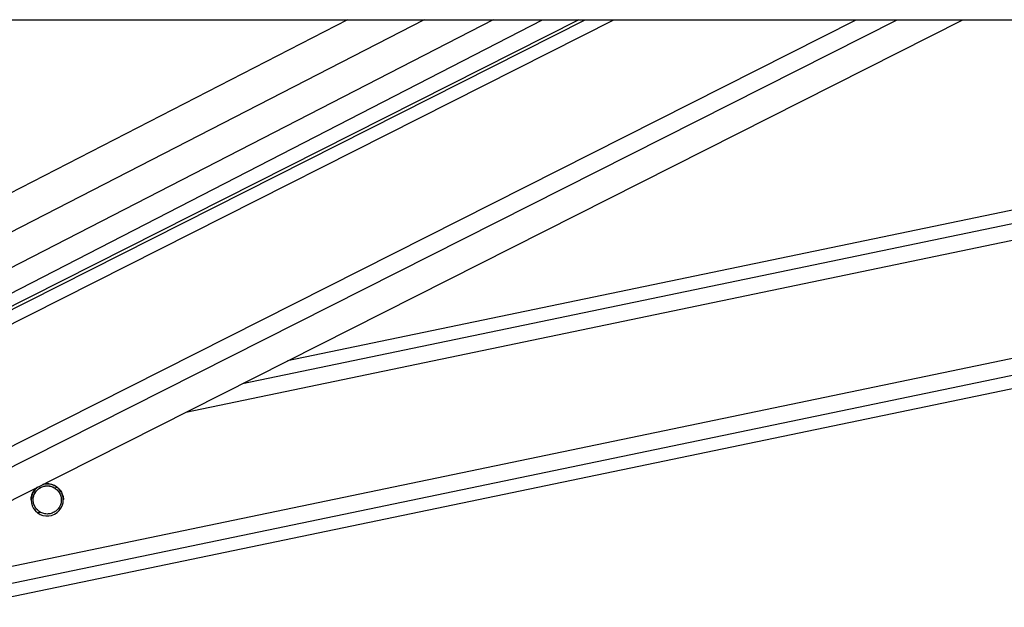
# Model space of a CAD drawing. Header units: millimetres. Extents: x 20 to 19305, y 40 to 15632.
# Tile 97 of 114: x 15810 to 16103, y 6436 to 6611. Entities that reach past the tile are written whole.
import ezdxf

# ---------------------------------------------------------------- set-up
doc = ezdxf.new("R2010")
doc.units = ezdxf.units.MM

msp = doc.modelspace()

# ---------------------------------------------------------------- linework, layer by layer
at = {"color": 7, "linetype": 'Continuous', "lineweight": 25, "ltscale": 2}
for p, q in [((15641.18, 6611), (18181.08, 6611)), ((15976.42, 6611), (15732.22, 6487.73)), ((15733.29, 6491.6), (15965.62, 6611)), ((15753.83, 6440.9), (16090.82, 6611)), ((15791.95, 6436.03), (16634.06, 6611)), ((16378.45, 6611), (15889.59, 6509.43))]:
    msp.add_line(p, q, dxfattribs=at)
at = {"color": 8, "linetype": 'Continuous', "lineweight": 25, "ltscale": 2}
for p, q in [((15907.47, 6611), (15718.06, 6513.66)), ((15930.3, 6611), (15720.78, 6503.33)), ((15950.9, 6611), (15726.75, 6495.81)), ((15728.35, 6480.52), (15986.85, 6611)), ((15729.01, 6485.15), (15978.33, 6611)), ((15736.48, 6448.17), (16059.06, 6611)), ((15739.46, 6443.53), (16071.24, 6611)), ((15790.16, 6444.69), (16590.58, 6611)), ((15791.16, 6439.86), (16614.8, 6611)), ((15859.31, 6494.14), (16421.73, 6611)), ((15876.23, 6502.68), (16397.54, 6611)), ((15813.82, 6470.31), (15814.59, 6470.47)), ((15820.13, 6471.62), (15820.94, 6471.79)), ((15815.05, 6464.22), (15815.86, 6464.39)), ((15821.4, 6465.54), (15822.21, 6465.71))]:
    msp.add_line(p, q, dxfattribs=at)
at = {"color": 7, "linetype": 'Continuous', "lineweight": 25, "ltscale": 4}
msp.add_arc((15817.99, 6468.01), 4.8, 128.1839, 105.3835, dxfattribs=at)
at = {"color": 7, "linetype": 'Continuous', "lineweight": 25, "ltscale": 2}
for points, knots in [([(15816.61, 6472.59), (15816.65, 6472.6), (15817.16, 6472.84), (15818.29, 6472.86), (15819.78, 6472.55), (15820.72, 6472), (15821.11, 6471.66), (15821.17, 6471.6)], [0, 0, 0, 0, 0.027489, 0.335329, 0.646083, 0.94456, 1, 1, 1, 1]), ([(15813.2, 6468.01), (15813.2, 6468.17), (15813.21, 6468.53), (15813.3, 6469.05), (15813.44, 6469.57), (15813.58, 6469.88), (15813.65, 6470.04)], [0, 0, 0, 0, 0.223002, 0.487222, 0.741699, 1, 1, 1, 1]), ([(15813.65, 6470.04), (15813.85, 6470.43), (15814.22, 6471.12), (15814.9, 6471.64), (15815.2, 6471.88)], [0, 0, 0, 0, 0.554016, 1, 1, 1, 1]), ([(15815.86, 6464.39), (15815.49, 6464.66), (15814.81, 6465.15), (15814.11, 6466.27), (15813.77, 6467.46), (15813.8, 6468.65), (15814.08, 6469.66), (15814.43, 6470.22), (15814.59, 6470.47)], [0, 0, 0, 0, 0.204636, 0.376335, 0.548834, 0.703363, 0.864285, 1, 1, 1, 1]), ([(15813.83, 6467.98), (15813.83, 6468.19), (15813.81, 6468.78), (15814.09, 6469.64), (15814.44, 6470.19), (15814.59, 6470.44)], [0, 0, 0, 0, 0.2224428, 0.6442579, 1, 1, 1, 1]), ([(15814.59, 6470.47), (15814.85, 6470.77), (15815.35, 6471.37), (15816.47, 6471.99), (15817.73, 6472.27), (15819.04, 6472.16), (15819.77, 6471.8), (15820.13, 6471.62)], [0, 0, 0, 0, 0.196452, 0.39265, 0.593358, 0.798818, 1, 1, 1, 1]), ([(15814.59, 6470.44), (15814.85, 6470.74), (15815.35, 6471.34), (15816.47, 6471.96), (15817.73, 6472.24), (15819.04, 6472.13), (15819.77, 6471.77), (15820.13, 6471.59)], [0, 0, 0, 0, 0.196452, 0.39265, 0.593358, 0.798818, 1, 1, 1, 1]), ([(15820.13, 6471.62), (15820.5, 6471.36), (15821.18, 6470.86), (15821.88, 6469.75), (15822.22, 6468.55), (15822.19, 6467.36), (15821.91, 6466.35), (15821.56, 6465.8), (15821.4, 6465.54)], [0, 0, 0, 0, 0.204636, 0.376335, 0.548834, 0.703363, 0.864285, 1, 1, 1, 1]), ([(15820.13, 6471.59), (15820.5, 6471.33), (15821.19, 6470.84), (15821.87, 6469.72), (15822.2, 6468.73), (15822.17, 6468.15), (15822.16, 6467.98)], [0, 0, 0, 0, 0.330858, 0.608463, 0.887361, 1, 1, 1, 1]), ([(15821.17, 6471.6), (15821.48, 6471.3), (15822.08, 6470.68), (15822.63, 6469.41), (15822.84, 6468.46), (15822.79, 6468.03), (15822.79, 6468)], [0, 0, 0, 0, 0.340346, 0.683174, 0.981061, 1, 1, 1, 1]), ([(15821.4, 6465.54), (15821.14, 6465.25), (15820.64, 6464.65), (15819.52, 6464.03), (15818.26, 6463.75), (15816.95, 6463.86), (15816.22, 6464.22), (15815.86, 6464.39)], [0, 0, 0, 0, 0.196452, 0.39265, 0.593358, 0.798818, 1, 1, 1, 1])]:
    msp.add_open_spline(points, degree=3, knots=knots, dxfattribs=at)

doc.saveas('drawing.dxf')
